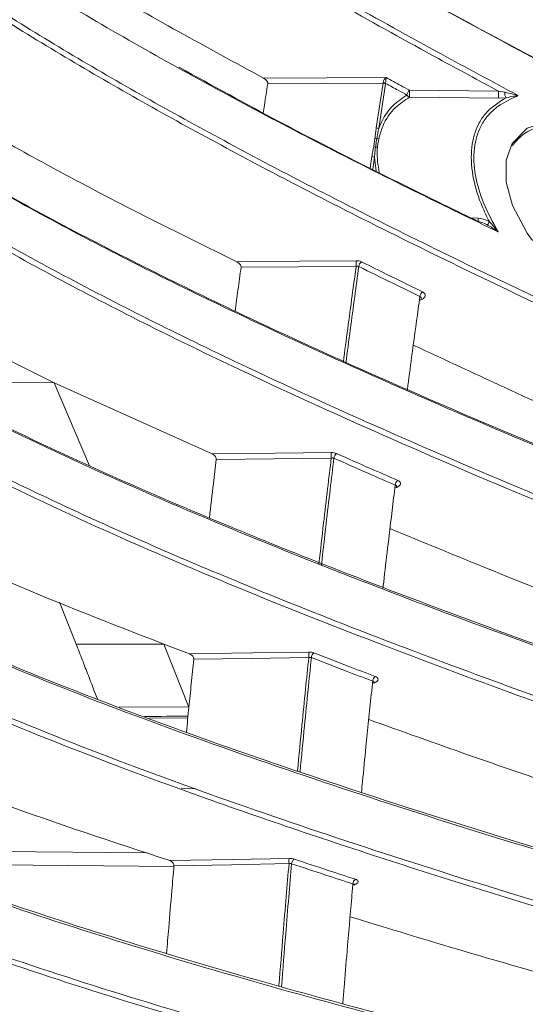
# Model space of a CAD drawing. Header units: millimetres. Extents: x 0 to 1118, y 0 to 864.
# Tile 148 of 256: x 304.22 to 310.39, y 432.96 to 444.98. Entities that reach past the tile are written whole.
import ezdxf

# ---------------------------------------------------------------- set-up
doc = ezdxf.new("R2010")
doc.units = ezdxf.units.MM
doc.styles.add('SLDTEXTSTYLE0', font='TXT', dxfattribs={"width": 0.605})
doc.dimstyles.new('SLDDIMSTYLE2', dxfattribs={"dimtxt": 3.175, "dimasz": 3.302, "dimexe": 0, "dimexo": 0.0625, "dimgap": 0.79375, "dimtad": 0, "dimtih": 1, "dimtoh": 1, "dimdec": 1, "dimlfac": 4, "dimrnd": 1e-09, "dimzin": 12, "dimdsep": 46, "dimtxsty": 'SLDTEXTSTYLE0', "dimsah": 1, "dimcen": 0.09, "dimadec": 0, "dimazin": 3, "dimtfac": 1, "dimtmove": 0, "dimatfit": 0, "dimfxl": 1, "dimfrac": 2, "dimtolj": 1, "dimtzin": 12, "dimarcsym": 0})

# ---------------------------------------------------------------- blocks, each defined once
blk = doc.blocks.new('_D_15')
at = {"color": 7, "linetype": 'Continuous', "lineweight": 0}
for p, q in [((290.725, 392.433), (290.725, 468.271)), ((294.996, 403.258), (294.996, 468.271)), ((290.725, 466.671), (284.375, 466.671)), ((294.996, 466.671), (307.283, 466.671))]:
    blk.add_line(p, q, dxfattribs=at)
for points in [[(290.725, 466.671), (287.423, 467.179), (287.423, 466.163)], [(294.996, 466.671), (298.298, 466.163), (298.298, 467.179)]]:
    blk.add_solid(points, dxfattribs=at)
at = {"color": 7, "linetype": 'Continuous', "lineweight": 0, "insert": (307.283, 468.327), "char_height": 3.175, "attachment_point": 1, "style": 'SLDTEXTSTYLE0'}
blk.add_mtext('17.1', dxfattribs=at)

msp = doc.modelspace()

# ---------------------------------------------------------------- linework, layer by layer
at = {"color": 9, "linetype": 'Continuous', "lineweight": 0}
for p, q in [((308.6523, 444.2069), (308.6531, 444.2105)), ((308.5688, 443.6611), (308.6523, 444.2069)), ((308.6837, 444.1961), (308.6002, 443.6505)), ((308.6843, 444.2032), (308.6837, 444.1961)), ((308.9754, 444.1185), (310.0627, 444.1075)), ((310.0627, 444.1075), (310.1377, 444.0941)), ((310.0627, 444.023), (308.9754, 444.0347)), ((310.1541, 444.0275), (310.0627, 444.023)), ((308.538, 443.4326), (308.5532, 443.5345)), ((308.4962, 443.1722), (308.5162, 443.309)), ((308.5476, 443.2985), (308.5268, 443.1567)), ((308.5688, 443.1354), (308.5476, 443.2985)), ((309.7218, 442.5625), (309.8137, 442.5571)), ((303.7464, 440.5515), (304.6393, 440.5504)), ((304.9069, 437.3616), (305.9789, 437.3604)), ((305.4315, 436.593), (306.2836, 436.5921)), ((306.2705, 436.4606), (305.7999, 436.4555)), ((306.1874, 435.6013), (306.3677, 435.5934)), ((303.3018, 434.837), (305.7742, 434.8122)), ((306.1008, 434.6466), (303.2917, 434.6746))]:
    msp.add_line(p, q, dxfattribs=at)
at = {"color": 7, "linetype": 'Continuous', "lineweight": 15}
for p, q in [((303.7605, 440.9847), (304.6393, 440.5504)), ((304.6393, 440.5504), (306.5663, 439.6805)), ((305.0711, 439.5356), (304.6393, 440.5504)), ((304.7052, 437.8715), (304.9069, 437.3616)), ((305.9789, 437.3604), (306.2914, 437.2406)), ((306.2836, 436.5921), (305.9789, 437.3604))]:
    msp.add_line(p, q, dxfattribs=at)
at = {"color": 9, "linetype": 'Continuous', "lineweight": 0, "flags": 128}
for points in [[(307.1949, 444.2674), (307.9652, 444.2715), (308.689, 444.2754)], [(308.6523, 444.2069), (307.9578, 444.2033), (307.245, 444.1995)], [(306.8693, 442.0266), (307.6385, 442.0332), (308.3246, 442.0391)], [(308.3246, 441.9716), (307.6224, 441.9656), (306.9201, 441.9595)], [(306.5663, 439.6805), (307.335, 439.6896), (308.021, 439.6978)], [(308.021, 439.6312), (307.3194, 439.6229), (306.6178, 439.6146)], [(306.2914, 437.2406), (307.0601, 437.2522), (307.7464, 437.2625)], [(307.7464, 437.1973), (307.0449, 437.1867), (306.3434, 437.1762)], [(306.0489, 434.7186), (306.8179, 434.7326), (307.5052, 434.7451)], [(307.5052, 434.6816), (306.8034, 434.6688), (306.1016, 434.656)]]:
    msp.add_lwpolyline(points, dxfattribs=at)
at = {"color": 7, "linetype": 'Continuous', "lineweight": 15, "flags": 128}
msp.add_lwpolyline([(310.4751, 442.2841), (310.4122, 442.3734), (310.2317, 442.7124), (310.1533, 442.9988), (310.1551, 443.2668), (310.228, 443.4683), (310.411, 443.6566), (310.766, 443.7691), (311.3757, 443.6928), (312.0363, 443.3899), (312.6353, 442.9192), (312.8937, 442.622), (313.0915, 442.2989), (313.1905, 442.0159), (313.2047, 441.7434), (313.1421, 441.547), (312.9742, 441.3601), (312.6289, 441.2286), (312.0011, 441.268), (311.3188, 441.5456), (310.736, 441.986), (310.736, 441.986)], dxfattribs=at)
at = {"color": 9, "linetype": 'Continuous', "lineweight": 0}
for centre, radius, start, end in [((308.6512, 444.1313), 0.0792, 65.25347, 88.62271), ((308.6442, 444.1323), 0.0751, 58.21692, 83.77921), ((309.0295, 444.0518), 0.0859, 129.07477, 173.86723), ((309.513, 444.0766), 0.5393, 175.54267, 184.45733), ((310.5731, 444.0652), 0.5122, 175.26809, 184.73191), ((310.2365, 444.083), 0.0994, 173.61605, 214.01429), ((308.9938, 444.0883), 0.0567, 208.7914, 251.04232), ((308.5606, 443.5852), 0.0764, 58.77408, 83.8304), ((308.5455, 443.4541), 0.0808, 67.62327, 84.53085), ((308.6109, 443.6002), 0.0793, 244.16301, 261.66925), ((308.5269, 443.3508), 0.0825, 65.67026, 82.28899), ((308.5908, 443.5051), 0.0845, 249.29675, 265.28312), ((308.508, 443.2322), 0.0772, 59.13862, 83.87108), ((310.6943, 442.5008), 0.8825, 176.33681, 178.89581), ((311.7488, 441.4875), 2.0712, 150.25073, 151.54622), ((309.1686, 442.0054), 0.8447, 177.70809, 182.29191), ((308.438, 441.9615), 0.0815, 127.71503, 175.16385), ((309.1846, 441.5951), 0.0823, 128.38656, 175.29062), ((308.8364, 439.6645), 0.8161, 177.66324, 182.33676), ((308.1301, 439.624), 0.0772, 126.31541, 176.50375), ((308.8787, 439.2963), 0.078, 127.06866, 176.60663), ((308.5249, 437.2299), 0.7791, 177.60121, 182.39879), ((307.8512, 437.1926), 0.0728, 124.66511, 177.83381), ((308.6003, 436.9052), 0.0736, 125.48482, 177.92722), ((308.239, 434.7134), 0.7345, 177.51954, 182.48046), ((307.6055, 434.6793), 0.0684, 122.74894, 179.21904), ((308.354, 434.4335), 0.0691, 123.59571, 179.31683)]:
    msp.add_arc(centre, radius, start, end, dxfattribs=at)
at = {"color": 7, "linetype": 'Continuous', "lineweight": 15}
for points, knots in [([(320.3572, 440.3693), (319.7759, 440.7518), (318.6131, 441.517), (316.1589, 442.9595), (313.2116, 444.6201), (309.8417, 446.557), (307.2597, 448.1553), (305.2803, 449.5014), (303.8499, 450.5602), (302.486, 451.6649), (301.6709, 452.4522), (301.2634, 452.8458)], [0, 0, 0, 0, 0.09137988, 0.18278867, 0.36606287, 0.52332334, 0.68074279, 0.76018071, 0.83960845, 0.9198161, 1, 1, 1, 1]), ([(301.9007, 452.8458), (302.3048, 452.4837), (303.1132, 451.7595), (304.4434, 450.7306), (305.8357, 449.7346), (307.841, 448.4022), (310.5109, 446.7761), (313.8492, 444.8683), (316.6322, 443.2781), (318.8092, 441.9677), (319.8439, 441.2736), (320.3611, 440.9266)], [0, 0, 0, 0, 0.0788021, 0.1576204, 0.2371353, 0.3166577, 0.4873902, 0.6583376, 0.82904, 0.9145307, 1, 1, 1, 1]), ([(320.3678, 441.9062), (319.7995, 442.3268), (318.6627, 443.1681), (316.254, 444.7566), (313.6278, 446.4003), (310.8468, 448.1518), (308.5604, 449.65), (306.3273, 451.1957), (304.9352, 452.2954), (304.2384, 452.8458)], [0, 0, 0, 0, 0.1102551, 0.220543, 0.4417858, 0.5810928, 0.7204333, 0.8600705, 1, 1, 1, 1]), ([(304.9747, 452.8458), (305.578, 452.3857), (306.7848, 451.4653), (309.3303, 449.7119), (312.6199, 447.6033), (315.9419, 445.5197), (318.5361, 443.8003), (319.7591, 442.8851), (320.3711, 442.4272)], [0, 0, 0, 0, 0.1247224, 0.2494641, 0.4997958, 0.7497032, 0.8747537, 1, 1, 1, 1]), ([(320.3768, 443.3383), (319.8621, 443.7624), (318.8317, 444.6112), (316.6549, 446.2204), (313.8658, 448.1598), (310.4947, 450.454), (308.3372, 452.0485), (307.2582, 452.8458)], [0, 0, 0, 0, 0.1255065, 0.2512374, 0.5022032, 0.7510529, 1, 1, 1, 1]), ([(307.9949, 452.8458), (309.0326, 452.091), (311.1077, 450.5815), (314.2997, 448.398), (316.9164, 446.5501), (318.9407, 445.0249), (319.9001, 444.2219), (320.3798, 443.8204)], [0, 0, 0, 0, 0.2510307, 0.5020217, 0.7507405, 0.8753814, 1, 1, 1, 1]), ([(320.3848, 444.6588), (319.5671, 445.385), (317.9321, 446.837), (314.4245, 449.531), (311.7698, 451.522), (310.0048, 452.8458)], [0, 0, 0, 0, 0.2510891, 0.5020581, 1, 1, 1, 1]), ([(299.4516, 452.5453), (299.679, 452.254), (300.1339, 451.6713), (300.9515, 450.8352), (301.8478, 450.0245), (303.1981, 448.9364), (305.0873, 447.6185), (307.8936, 445.9131), (311.2067, 444.118), (313.7105, 442.8428), (314.9633, 442.2048)], [0, 0, 0, 0, 0.0682848, 0.1365874, 0.2060461, 0.2755151, 0.4259092, 0.5771364, 0.788424, 1, 1, 1, 1]), ([(314.9934, 442.1857), (313.7422, 442.8226), (311.2392, 444.0968), (307.9319, 445.8886), (305.1262, 447.5935), (303.2442, 448.9061), (301.9019, 449.9873), (301.0103, 450.7918), (300.1876, 451.6301), (299.7261, 452.221), (299.4954, 452.5163)], [0, 0, 0, 0, 0.2115027, 0.423133, 0.5736118, 0.7247468, 0.7930736, 0.8613906, 0.9307049, 1, 1, 1, 1]), ([(310.0557, 442.3915), (309.7353, 442.5467), (308.6585, 443.0683), (306.8673, 443.9838), (304.7487, 445.1742), (302.9258, 446.344), (301.4025, 447.4837), (300.1771, 448.5823), (299.2649, 449.6404), (298.6278, 450.6327), (298.402, 451.2418), (298.2891, 451.5463)], [0, 0, 0, 0, 0.0618962, 0.2080634, 0.3542771, 0.500275, 0.6128225, 0.7255087, 0.8377859, 0.9189124, 1, 1, 1, 1]), ([(314.5162, 438.1694), (313.2427, 438.6729), (311.3314, 439.4286), (308.8578, 440.4827), (306.8899, 441.374), (304.8485, 442.3836), (303.017, 443.4213), (301.5394, 444.3967), (300.389, 445.2911), (299.5425, 446.1102), (298.9566, 446.8313), (298.5678, 447.4441), (298.275, 448.0773), (298.183, 448.5116), (298.137, 448.7287)], [0, 0, 0, 0, 0.1774255, 0.266286, 0.3551386, 0.4675419, 0.5798941, 0.6572823, 0.7347521, 0.8120034, 0.8583397, 0.9046662, 0.9523382, 1, 1, 1, 1]), ([(304.3409, 445.8975), (304.606, 445.7357), (305.528, 445.1731), (306.5014, 444.6442), (307.1949, 444.2674)], [0, 0, 0, 0, 0.28762796, 1, 1, 1, 1]), ([(314.289, 436.0263), (313.0074, 436.4632), (311.0837, 437.1191), (308.6052, 438.0414), (306.7974, 438.7597), (305.0601, 439.51), (303.4069, 440.3039), (301.8673, 441.1485), (300.7034, 441.9127), (299.8753, 442.5672), (299.307, 443.0956), (298.827, 443.6432), (298.4331, 444.2463), (298.1649, 444.8641), (298.0999, 445.3872), (298.0999, 445.5709), (298.0999, 445.5709)], [0, 0, 0, 0, 0.173718, 0.2607683, 0.3478104, 0.4347272, 0.5216256, 0.6100188, 0.6983601, 0.7454708, 0.7925733, 0.840696, 0.8888065, 0.9440273, 0.9999994, 1, 1, 1, 1]), ([(298.0999, 444.9624), (298.0999, 444.9624), (298.0999, 444.7034), (298.1527, 444.3726), (298.382, 443.7241), (298.7594, 443.1217), (299.3215, 442.4579), (300.0882, 441.7662), (301.076, 441.0458), (302.1942, 440.3545), (303.0315, 439.9012), (303.5546, 439.6333), (303.9812, 439.4176), (305.0672, 438.8947), (306.831, 438.1269), (309.1353, 437.2219), (311.6068, 436.3259), (313.3556, 435.7331), (314.2305, 435.4365)], [0, 0, 0, 0, 0.00000048, 0.05009952, 0.10020908, 0.15246946, 0.20474694, 0.27258211, 0.34044995, 0.41008752, 0.47974273, 0.483068, 0.49636942, 0.54958391, 0.65604527, 0.76281936, 0.88135309, 1, 1, 1, 1]), ([(314.2018, 435.3781), (313.2465, 435.7023), (311.336, 436.3507), (308.8572, 437.2583), (306.7564, 438.0918), (305.0202, 438.8422), (303.4965, 439.5747), (302.184, 440.2841), (301.0688, 440.9698), (300.066, 441.6955), (299.2914, 442.3933), (298.7313, 443.0458), (298.3574, 443.6499), (298.1387, 444.1538), (298.1088, 444.4586), (298.0999, 444.5496)], [0, 0, 0, 0, 0.1334027, 0.2667807, 0.3564892, 0.446225, 0.5358795, 0.6060342, 0.6761725, 0.7478456, 0.8194819, 0.8713393, 0.9231818, 0.9770649, 1, 1, 1, 1]), ([(301.472, 444.4747), (301.8586, 444.2078), (302.8727, 443.5075), (304.7309, 442.4576), (306.8251, 441.417), (308.8227, 440.5129), (311.297, 439.4581), (313.2104, 438.7013), (314.487, 438.1964)], [0, 0, 0, 0, 0.1089136, 0.2857193, 0.4626176, 0.5967975, 0.7309887, 1, 1, 1, 1]), ([(306.1634, 444.4006), (306.57, 444.1769), (307.5141, 443.6572), (308.7453, 443.0377), (309.5639, 442.6392), (309.8137, 442.5176)], [0, 0, 0, 0, 0.3444631, 0.8000363, 1, 1, 1, 1]), ([(307.245, 444.1995), (307.2451, 444.2027), (307.2455, 444.2092), (307.2416, 444.2212), (307.2334, 444.2355), (307.2175, 444.2532), (307.2034, 444.2621), (307.1949, 444.2674)], [0, 0, 0, 0, 0.1217666, 0.243248, 0.4028322, 0.6402548, 1, 1, 1, 1]), ([(307.1909, 443.8423), (307.1955, 443.8732), (307.2134, 443.9931), (307.2315, 444.1115), (307.245, 444.1995)], [0, 0, 0, 0, 0.2575931, 1, 1, 1, 1]), ([(311.5447, 441.4537), (311.6868, 441.3949), (312.0466, 441.246), (312.5377, 441.2201), (312.9229, 441.342), (313.1124, 441.5326), (313.1895, 441.7553), (313.1747, 442.0133), (313.0616, 442.3115), (312.8655, 442.6106), (312.5161, 442.9902), (311.9961, 443.3716), (311.348, 443.6583), (310.7904, 443.7316), (310.4041, 443.6451), (310.2732, 443.4946), (310.2249, 443.439)], [0, 0, 0, 0, 0.07520392, 0.19038826, 0.26392437, 0.313136, 0.34924486, 0.39072984, 0.43212032, 0.48314177, 0.53721666, 0.64829387, 0.76594242, 0.87913443, 0.95533849, 1, 1, 1, 1]), ([(304.0491, 443.487), (304.3468, 443.3225), (305.2585, 442.8188), (306.2211, 442.3454), (306.8693, 442.0266)], [0, 0, 0, 0, 0.3265899, 1, 1, 1, 1]), ([(299.7516, 442.6975), (299.9897, 442.4964), (300.6047, 441.9769), (301.8156, 441.1926), (303.3436, 440.3465), (305.008, 439.5497), (306.9518, 438.7115), (309.18, 437.8379), (311.6899, 436.9309), (313.4035, 436.3482), (314.2603, 436.0569)], [0, 0, 0, 0, 0.0732819, 0.1893189, 0.3057005, 0.4223166, 0.5386744, 0.6923896, 0.8461987, 1, 1, 1, 1]), ([(309.9278, 442.4743), (309.9148, 442.4809), (309.8783, 442.4993), (309.839, 442.5104), (309.8137, 442.5176)], [0, 0, 0, 0, 0.3562445, 1, 1, 1, 1]), ([(310.0557, 442.3915), (310.0554, 442.3917), (310.0432, 442.4008), (310.0029, 442.4301), (309.9586, 442.4561), (309.9278, 442.4743)], [0, 0, 0, 0, 0.0064526, 0.3080776, 1, 1, 1, 1]), ([(306.8481, 441.4259), (306.8593, 441.5105), (306.8832, 441.6893), (306.9074, 441.8663), (306.9201, 441.9595)], [0, 0, 0, 0, 0.4733014, 1, 1, 1, 1]), ([(306.9201, 441.9595), (306.9203, 441.9629), (306.9205, 441.9697), (306.9165, 441.9819), (306.9081, 441.9963), (306.892, 442.0135), (306.8778, 442.0217), (306.8693, 442.0266)], [0, 0, 0, 0, 0.1214152, 0.2425417, 0.4028897, 0.6426352, 1, 1, 1, 1]), ([(308.9471, 440.4527), (308.9477, 440.457), (308.9655, 440.5945), (309.0102, 440.9287), (309.0615, 441.307), (309.0956, 441.5519), (309.1025, 441.6018)], [0, 0, 0, 0, 0.0111895, 0.3538416, 0.8682059, 1, 1, 1, 1]), ([(309.1025, 441.6018), (309.1064, 441.5998), (309.1141, 441.5959), (309.1199, 441.5869), (309.1193, 441.5803), (309.119, 441.5773)], [0, 0, 0, 0, 0.3520987, 0.70278, 1, 1, 1, 1]), ([(309.12, 441.5773), (309.1204, 441.5794), (309.1208, 441.5819), (309.1203, 441.5812), (309.1201, 441.581)], [0, 0, 0, 0, 0.8212005, 1, 1, 1, 1]), ([(309.0214, 441.0092), (309.418, 440.8243), (310.5598, 440.292), (311.722, 439.7739), (312.4805, 439.4358)], [0, 0, 0, 0, 0.3474026, 1, 1, 1, 1]), ([(314.0783, 433.8069), (312.7905, 434.1773), (310.8569, 434.7333), (308.3757, 435.5208), (306.5687, 436.1355), (304.8367, 436.7791), (303.1929, 437.4615), (301.6686, 438.1892), (300.5254, 438.8476), (299.7235, 439.4106), (299.1749, 439.8628), (298.7377, 440.3342), (298.4481, 440.6793), (298.3825, 440.8694), (298.3744, 440.893)], [0, 0, 0, 0, 0.1940894, 0.2913996, 0.3887004, 0.4858197, 0.5829174, 0.6818396, 0.7806994, 0.8330353, 0.8853615, 0.9388863, 0.9923974, 1, 1, 1, 1]), ([(313.997, 433.1407), (313.1346, 433.3872), (311.4097, 433.8803), (308.8949, 434.6542), (306.6689, 435.4029), (304.7323, 436.1235), (303.0815, 436.8107), (301.569, 437.5404), (300.3612, 438.2443), (299.4414, 438.9106), (298.7856, 439.5271), (298.3124, 440.1405), (298.1794, 440.5526), (298.1172, 440.7455)], [0, 0, 0, 0, 0.12290479, 0.24582231, 0.36865341, 0.46170152, 0.5549787, 0.6480521, 0.74082121, 0.80764959, 0.87459899, 0.94130599, 1, 1, 1, 1]), ([(298.1797, 440.756), (298.2377, 440.5761), (298.3479, 440.234), (298.7023, 439.7428), (299.1386, 439.2763), (299.6787, 438.8204), (300.4756, 438.2555), (301.5972, 437.6029), (303.1013, 436.8771), (304.7498, 436.187), (306.5013, 435.5333), (308.3156, 434.9146), (310.7956, 434.1261), (312.7325, 433.5698), (314.0253, 433.1985)], [0, 0, 0, 0, 0.05498645, 0.10459773, 0.15422096, 0.20511327, 0.25601557, 0.34827122, 0.44058277, 0.53507936, 0.62959904, 0.72202531, 0.8144606, 1, 1, 1, 1]), ([(299.1715, 439.8893), (299.335, 439.7465), (299.6759, 439.4488), (300.4729, 438.8959), (301.5992, 438.2431), (303.1114, 437.5184), (304.7653, 436.8292), (306.5211, 436.1763), (308.3384, 435.5581), (310.8208, 434.7701), (312.7573, 434.2129), (314.0499, 433.8411)], [0, 0, 0, 0, 0.05604312, 0.1167946, 0.22637673, 0.33602432, 0.44822633, 0.56045592, 0.67014344, 0.77984168, 1, 1, 1, 1]), ([(306.6178, 439.6146), (306.6179, 439.6181), (306.6181, 439.6252), (306.6139, 439.6376), (306.6053, 439.652), (306.589, 439.6686), (306.5748, 439.6761), (306.5663, 439.6805)], [0, 0, 0, 0, 0.1213662, 0.2424107, 0.4042356, 0.6471985, 1, 1, 1, 1]), ([(306.5335, 438.9026), (306.5499, 439.0425), (306.5776, 439.2808), (306.6061, 439.5171), (306.6178, 439.6146)], [0, 0, 0, 0, 0.5872167, 1, 1, 1, 1]), ([(308.6506, 438.0321), (308.6538, 438.0606), (308.6727, 438.2275), (308.7161, 438.5991), (308.7631, 438.9931), (308.7944, 439.2486), (308.8008, 439.3009)], [0, 0, 0, 0, 0.0665785, 0.3898949, 0.8752165, 1, 1, 1, 1]), ([(308.8008, 439.3009), (308.8047, 439.2991), (308.8124, 439.2956), (308.8181, 439.2877), (308.8176, 439.2819), (308.8173, 439.2794)], [0, 0, 0, 0, 0.3617173, 0.7221308, 1, 1, 1, 1]), ([(308.818, 439.2794), (308.8191, 439.2828), (308.8205, 439.287), (308.8199, 439.2863), (308.8198, 439.2862)], [0, 0, 0, 0, 0.81553326, 1, 1, 1, 1]), ([(308.7369, 438.7704), (309.1398, 438.6041), (310.2976, 438.1261), (311.482, 437.6649), (312.2543, 437.3642)], [0, 0, 0, 0, 0.3480124, 1, 1, 1, 1]), ([(303.5545, 438.3541), (303.7339, 438.2743), (304.5112, 437.929), (305.3408, 437.6076), (305.9789, 437.3604)], [0, 0, 0, 0, 0.23084497, 1, 1, 1, 1]), ([(313.8906, 431.5222), (312.598, 431.8258), (310.657, 432.2818), (308.1746, 432.9314), (306.3693, 433.4394), (304.6428, 433.9723), (303.0083, 434.5384), (301.498, 435.1431), (300.3783, 435.6886), (299.6031, 436.1519), (299.0859, 436.52), (298.6608, 436.9024), (298.3891, 437.2321), (298.2811, 437.4333), (298.245, 437.5007)], [0, 0, 0, 0, 0.1912183, 0.2871368, 0.3830455, 0.4787371, 0.5744056, 0.6720109, 0.7695505, 0.8200884, 0.8706172, 0.9223134, 0.973997, 1, 1, 1, 1]), ([(304.9069, 437.3616), (304.932, 437.2975), (304.9823, 437.1691), (305.0691, 436.946), (305.1302, 436.7868), (305.1666, 436.6919)], [0, 0, 0, 0, 0.2877592, 0.5755213, 1, 1, 1, 1]), ([(306.3434, 437.1762), (306.3435, 437.1798), (306.3436, 437.1871), (306.3393, 437.1997), (306.3303, 437.214), (306.3139, 437.2299), (306.2997, 437.2366), (306.2914, 437.2406)], [0, 0, 0, 0, 0.1215858, 0.2428085, 0.4065527, 0.6534256, 1, 1, 1, 1]), ([(306.2836, 436.5921), (306.2932, 436.6864), (306.3129, 436.8817), (306.333, 437.0758), (306.3434, 437.1762)], [0, 0, 0, 0, 0.4831998, 1, 1, 1, 1]), ([(298.6682, 436.916), (298.7857, 436.8035), (299.0386, 436.5613), (299.5468, 436.2031), (300.3215, 435.7379), (301.4278, 435.1982), (302.9232, 434.596), (304.5687, 434.0239), (306.3204, 433.4828), (308.1364, 432.9717), (310.62, 432.3216), (312.5644, 431.8647), (313.8624, 431.5597)], [0, 0, 0, 0, 0.0490035, 0.1054734, 0.1619542, 0.2658676, 0.3698469, 0.4764322, 0.5830456, 0.6870692, 0.7911033, 1, 1, 1, 1]), ([(308.3888, 435.549), (308.393, 435.5927), (308.411, 435.7797), (308.4509, 436.179), (308.4928, 436.5878), (308.5209, 436.8533), (308.5267, 436.9078)], [0, 0, 0, 0, 0.09560116, 0.40866811, 0.87859306, 1, 1, 1, 1]), ([(308.5267, 436.9078), (308.5306, 436.9063), (308.5383, 436.9032), (308.5439, 436.8963), (308.5435, 436.8912), (308.5433, 436.889)], [0, 0, 0, 0, 0.36637654, 0.73178775, 1, 1, 1, 1]), ([(308.5448, 436.889), (308.545, 436.8919), (308.5453, 436.8982), (308.5487, 436.9011), (308.5479, 436.9005), (308.5478, 436.9004)], [0, 0, 0, 0, 0.44598366, 0.9362304, 1, 1, 1, 1]), ([(298.2836, 436.7937), (298.3054, 436.7557), (298.402, 436.5877), (298.6387, 436.2933), (299.0519, 435.9142), (299.5647, 435.543), (300.3341, 435.0786), (301.4318, 434.5386), (302.9211, 433.9357), (304.561, 433.3629), (306.3086, 432.8213), (308.1216, 432.3097), (310.6026, 431.6592), (312.5469, 431.2028), (313.8448, 430.8981)], [0, 0, 0, 0, 0.01485882, 0.06577101, 0.11669449, 0.16892569, 0.22116725, 0.31768436, 0.41426322, 0.51329447, 0.61235191, 0.70905776, 0.80577349, 1, 1, 1, 1]), ([(313.8167, 430.8412), (312.5228, 431.145), (310.5797, 431.6012), (308.0967, 432.2519), (306.2912, 432.7611), (304.5648, 433.2955), (302.931, 433.8635), (301.4224, 434.4703), (300.2905, 435.0254), (299.4941, 435.5068), (298.9569, 435.9031), (298.5326, 436.2959), (298.3588, 436.5619), (298.2784, 436.6851)], [0, 0, 0, 0, 0.1948544, 0.2926092, 0.3903537, 0.4879516, 0.5855259, 0.6851027, 0.7846119, 0.8396737, 0.8947231, 0.951282, 1, 1, 1, 1]), ([(306.2534, 436.2862), (306.2583, 436.3369), (306.2683, 436.4392), (306.2785, 436.5408), (306.2836, 436.5921)], [0, 0, 0, 0, 0.4961857, 1, 1, 1, 1]), ([(308.4782, 436.4411), (308.8828, 436.2956), (310.0519, 435.8754), (311.2533, 435.473), (312.0389, 435.2099)], [0, 0, 0, 0, 0.3461068, 1, 1, 1, 1]), ([(303.3552, 435.6599), (303.5724, 435.5769), (304.4326, 435.2484), (305.3575, 434.9452), (306.0489, 434.7186)], [0, 0, 0, 0, 0.2525029, 1, 1, 1, 1]), ([(306.1016, 434.656), (306.1016, 434.6598), (306.1016, 434.6673), (306.0971, 434.68), (306.0878, 434.6942), (306.0713, 434.7093), (306.0571, 434.7152), (306.0489, 434.7186)], [0, 0, 0, 0, 0.1220098, 0.2436035, 0.4098161, 0.6612718, 1, 1, 1, 1]), ([(306.0118, 433.5871), (306.0202, 433.6909), (306.0408, 433.9456), (306.0708, 434.3017), (306.0927, 434.5536), (306.1016, 434.656)], [0, 0, 0, 0, 0.2897401, 0.7111159, 1, 1, 1, 1]), ([(308.1615, 432.9711), (308.1667, 433.0364), (308.1835, 433.2493), (308.2193, 433.6811), (308.2554, 434.1032), (308.2798, 434.3777), (308.2849, 434.4344)], [0, 0, 0, 0, 0.1329704, 0.4328809, 0.8830399, 1, 1, 1, 1]), ([(308.2849, 434.4344), (308.2887, 434.433), (308.2964, 434.4304), (308.302, 434.4245), (308.3016, 434.4202), (308.3014, 434.4184)], [0, 0, 0, 0, 0.37572522, 0.75067951, 1, 1, 1, 1]), ([(308.3025, 434.4185), (308.3024, 434.4193), (308.3019, 434.4247), (308.3061, 434.4322), (308.3094, 434.4352), (308.3086, 434.4346), (308.3085, 434.4346)], [0, 0, 0, 0, 0.0874691, 0.5840444, 0.9511298, 1, 1, 1, 1]), ([(308.2499, 434.0334), (308.6561, 433.9092), (309.8326, 433.5494), (311.0461, 433.2074), (311.8407, 432.9834)], [0, 0, 0, 0, 0.3452628, 1, 1, 1, 1]), ([(298.4127, 433.6025), (298.4921, 433.525), (298.6647, 433.3564), (299.1686, 433.0121), (300.013, 432.5752), (301.2864, 432.0783), (302.7682, 431.6039), (304.4057, 431.1535), (306.1535, 430.7281), (307.9678, 430.3271), (310.4517, 429.8179), (312.4019, 429.4617), (313.7039, 429.2238)], [0, 0, 0, 0, 0.0409929, 0.0891063, 0.187272, 0.2879909, 0.3887768, 0.4922427, 0.5957371, 0.696572, 0.7974172, 1, 1, 1, 1]), ([(313.7319, 429.1833), (312.4359, 429.4199), (310.4895, 429.7753), (308.0068, 430.284), (306.2036, 430.6826), (304.4823, 431.1012), (302.8561, 431.5465), (301.3585, 432.023), (300.0724, 432.5238), (299.2218, 432.9621), (298.6993, 433.3185), (298.5104, 433.5037), (298.416, 433.5963)], [0, 0, 0, 0, 0.2004999, 0.301118, 0.4017252, 0.5020692, 0.6023878, 0.7048627, 0.807265, 0.9027217, 0.9513652, 1, 1, 1, 1])]:
    msp.add_open_spline(points, degree=3, knots=knots, dxfattribs=at)
at = {"color": 9, "linetype": 'Continuous', "lineweight": 0}
for points, knots in [([(299.1149, 452.5157), (299.3742, 452.1402), (299.8936, 451.3882), (300.8988, 450.3283), (301.9042, 449.4215), (303.2159, 448.3713), (304.8743, 447.1991), (307.0615, 445.8449), (308.8937, 444.8106), (309.9869, 444.2232), (310.3012, 444.0542)], [0, 0, 0, 0, 0.1110209, 0.2223609, 0.3335735, 0.4099435, 0.5831429, 0.7565998, 0.9300079, 1, 1, 1, 1]), ([(310.0627, 444.1075), (309.8177, 444.2396), (308.7944, 444.7915), (307.0281, 445.7883), (304.839, 447.1436), (303.1789, 448.3166), (301.8652, 449.3679), (300.8579, 450.2761), (299.8505, 451.3379), (299.3299, 452.0912), (299.07, 452.4672)], [0, 0, 0, 0, 0.0554186, 0.2314568, 0.4075443, 0.583371, 0.6609441, 0.7739843, 0.8871542, 1, 1, 1, 1]), ([(298.2581, 451.0757), (298.2978, 450.9465), (298.4407, 450.482), (298.8367, 449.6972), (299.5185, 448.747), (300.4964, 447.6947), (301.8123, 446.5641), (303.4892, 445.3776), (305.3182, 444.2623), (307.381, 443.1325), (309.6637, 441.9865), (312.1555, 440.8201), (313.8444, 440.0615), (314.6888, 439.6822)], [0, 0, 0, 0, 0.0262858, 0.0945042, 0.1629834, 0.2313369, 0.3320312, 0.433073, 0.5343741, 0.6354227, 0.7569104, 0.878455, 1, 1, 1, 1]), ([(314.6594, 439.6231), (313.8146, 440.0027), (312.1251, 440.7619), (309.6322, 441.9289), (307.348, 443.0755), (305.2831, 444.2062), (303.4518, 445.3228), (301.7727, 446.5104), (300.4546, 447.6425), (299.4745, 448.6965), (298.7909, 449.649), (298.3919, 450.4389), (298.2482, 450.9081), (298.2075, 451.0412)], [0, 0, 0, 0, 0.1213457, 0.2426907, 0.3639793, 0.4649541, 0.5661808, 0.667149, 0.76777, 0.8361729, 0.9047017, 0.9729696, 1, 1, 1, 1]), ([(298.1215, 448.2505), (298.1609, 448.0282), (298.2397, 447.5837), (298.5275, 446.9208), (298.9318, 446.2657), (299.5328, 445.5247), (300.3645, 444.7186), (301.4521, 443.8639), (302.892, 442.8987), (304.7273, 441.847), (306.8031, 440.8155), (308.7878, 439.9147), (311.2609, 438.8598), (313.176, 438.105), (314.4538, 437.6013)], [0, 0, 0, 0, 0.0484266, 0.0968638, 0.1470313, 0.1972123, 0.2704065, 0.3437877, 0.4170952, 0.5318977, 0.6467587, 0.734953, 0.8231548, 1, 1, 1, 1]), ([(314.4248, 437.5424), (313.1492, 438.0453), (311.2346, 438.8003), (308.7601, 439.8555), (306.7998, 440.7449), (304.7738, 441.7497), (302.9614, 442.7791), (301.4989, 443.746), (300.3592, 444.6319), (299.505, 445.4554), (298.9012, 446.1966), (298.4948, 446.8474), (298.2103, 447.48), (298.1341, 447.9006), (298.0999, 448.09)], [0, 0, 0, 0, 0.1777866, 0.2668409, 0.3558876, 0.4674611, 0.5789849, 0.6557667, 0.7326282, 0.8092799, 0.8584571, 0.9076221, 0.9584031, 1, 1, 1, 1]), ([(308.6531, 444.2105), (308.6539, 444.2154), (308.6556, 444.2255), (308.6628, 444.2421), (308.6726, 444.258), (308.6815, 444.2684), (308.6871, 444.2737), (308.6886, 444.275), (308.689, 444.2754)], [0, 0, 0, 0, 0.2061374, 0.4212234, 0.6542751, 0.909389, 0.9766418, 1, 1, 1, 1]), ([(308.689, 444.2754), (308.6889, 444.275), (308.6887, 444.2734), (308.6878, 444.2669), (308.6864, 444.2548), (308.6851, 444.2369), (308.6843, 444.2189), (308.6843, 444.2084), (308.6843, 444.2032)], [0, 0, 0, 0, 0.0234021, 0.0906234, 0.3456986, 0.5788011, 0.793878, 1, 1, 1, 1]), ([(308.689, 444.2754), (308.749, 444.2424), (308.8443, 444.19), (308.9399, 444.1378), (308.9754, 444.1185)], [0, 0, 0, 0, 0.629172, 1, 1, 1, 1]), ([(308.9441, 444.061), (308.9087, 444.0803), (308.8219, 444.1277), (308.7355, 444.1752), (308.6843, 444.2032)], [0, 0, 0, 0, 0.4090789, 1, 1, 1, 1]), ([(310.1377, 444.0941), (310.1718, 444.0874), (310.2287, 444.0761), (310.2804, 444.0608), (310.3009, 444.0543), (310.3012, 444.0542)], [0, 0, 0, 0, 0.59435648, 0.99416983, 1, 1, 1, 1]), ([(308.9754, 444.0347), (308.9159, 443.9958), (308.7836, 443.9092), (308.6562, 443.7287), (308.6141, 443.5753), (308.5994, 443.5217)], [0, 0, 0, 0, 0.346662, 0.7716173, 1, 1, 1, 1]), ([(308.6002, 443.6505), (308.6057, 443.6653), (308.6468, 443.7751), (308.7515, 443.9321), (308.8845, 444.0211), (308.9441, 444.061)], [0, 0, 0, 0, 0.0789517, 0.5869279, 1, 1, 1, 1]), ([(309.9403, 442.5344), (309.9403, 442.5344), (309.907, 442.6011), (309.8228, 442.7796), (309.7332, 443.0882), (309.7193, 443.4304), (309.7929, 443.6743), (309.9299, 443.8894), (310.0621, 443.9708), (310.1541, 444.0275)], [0, 0, 0, 0, 0.000008, 0.1073108, 0.2841094, 0.4692722, 0.6536346, 0.7588217, 1, 1, 1, 1]), ([(310.3012, 444.0542), (310.2878, 444.048), (310.1527, 443.9859), (309.9778, 443.8906), (309.8239, 443.658), (309.7503, 443.4207), (309.7641, 443.0879), (309.8712, 442.7312), (309.9921, 442.5086), (310.0557, 442.3915)], [0, 0, 0, 0, 0.0284611, 0.2858816, 0.3746968, 0.5299542, 0.6856763, 0.834653, 1, 1, 1, 1]), ([(310.3012, 444.0542), (310.301, 444.0542), (310.2826, 444.0516), (310.2365, 444.0445), (310.1849, 444.0339), (310.1541, 444.0275)], [0, 0, 0, 0, 0.005822, 0.4056248, 1, 1, 1, 1]), ([(308.5532, 443.5345), (308.5556, 443.5557), (308.5603, 443.598), (308.566, 443.64), (308.5688, 443.6611)], [0, 0, 0, 0, 0.5000653, 1, 1, 1, 1]), ([(308.6002, 443.6505), (308.5957, 443.6306), (308.5866, 443.5908), (308.5798, 443.5495), (308.5763, 443.5288)], [0, 0, 0, 0, 0.4975726, 1, 1, 1, 1]), ([(308.5763, 443.5288), (308.5721, 443.5023), (308.5668, 443.4683), (308.562, 443.4336), (308.5609, 443.426)], [0, 0, 0, 0, 0.7813179, 1, 1, 1, 1]), ([(308.5994, 443.5217), (308.5944, 443.4955), (308.5882, 443.4625), (308.5846, 443.4279), (308.5839, 443.4208)], [0, 0, 0, 0, 0.7960688, 1, 1, 1, 1]), ([(308.5162, 443.309), (308.5196, 443.3297), (308.5264, 443.371), (308.5341, 443.412), (308.538, 443.4326)], [0, 0, 0, 0, 0.4999301, 1, 1, 1, 1]), ([(308.5609, 443.426), (308.5573, 443.3987), (308.5518, 443.3567), (308.5487, 443.3136), (308.5476, 443.2985)], [0, 0, 0, 0, 0.651176, 1, 1, 1, 1]), ([(308.5839, 443.4208), (308.5826, 443.4075), (308.5738, 443.3129), (308.5914, 443.207), (308.6065, 443.1162)], [0, 0, 0, 0, 0.141423, 1, 1, 1, 1]), ([(309.8137, 442.5571), (309.8467, 442.5517), (309.8797, 442.5462), (309.9108, 442.5345), (309.9108, 442.5345)], [0, 0, 0, 0, 0.9998406, 1, 1, 1, 1]), ([(309.9108, 442.5345), (309.9108, 442.5345), (309.9246, 442.5293), (309.9376, 442.5223), (309.9505, 442.5152)], [0, 0, 0, 0, 0.0003606, 1, 1, 1, 1]), ([(309.9505, 442.5152), (309.9472, 442.5217), (309.9439, 442.5281), (309.9403, 442.5344), (309.9403, 442.5344)], [0, 0, 0, 0, 0.9993108, 1, 1, 1, 1]), ([(309.9505, 442.5152), (309.9762, 442.4877), (310.013, 442.4481), (310.0456, 442.4051), (310.0555, 442.3918), (310.0557, 442.3915)], [0, 0, 0, 0, 0.6919688, 0.9935652, 1, 1, 1, 1]), ([(308.1685, 440.8041), (308.1859, 440.9388), (308.2211, 441.2103), (308.2734, 441.5988), (308.3082, 441.8522), (308.3246, 441.9716)], [0, 0, 0, 0, 0.3423473, 0.6901774, 1, 1, 1, 1]), ([(308.3569, 441.9684), (308.3402, 441.8468), (308.305, 441.5912), (308.2523, 441.1991), (308.2169, 440.9262), (308.1992, 440.7901)], [0, 0, 0, 0, 0.3127106, 0.6572113, 1, 1, 1, 1]), ([(308.3882, 442.026), (308.388, 442.0261), (308.3792, 442.0304), (308.359, 442.0374), (308.3361, 442.0386), (308.3246, 442.0391)], [0, 0, 0, 0, 0.0135684, 0.5039601, 1, 1, 1, 1]), ([(308.3246, 441.9716), (308.3305, 441.972), (308.3423, 441.9729), (308.352, 441.9699), (308.3569, 441.9684)], [0, 0, 0, 0, 0.4990839, 1, 1, 1, 1]), ([(309.1025, 441.6018), (308.9923, 441.6555), (308.7428, 441.7771), (308.4951, 441.8999), (308.3569, 441.9684)], [0, 0, 0, 0, 0.4417751, 1, 1, 1, 1]), ([(308.3882, 442.026), (308.5264, 441.9575), (308.7739, 441.8348), (309.0233, 441.7133), (309.1335, 441.6596)], [0, 0, 0, 0, 0.558223, 1, 1, 1, 1]), ([(309.1335, 441.6596), (309.1412, 441.655), (309.1565, 441.6458), (309.1677, 441.627), (309.1683, 441.607), (309.1575, 441.5875), (309.1364, 441.5712), (309.1147, 441.5608), (309.1, 441.5585), (309.0964, 441.558)], [0, 0, 0, 0, 0.1572664, 0.3145516, 0.4713587, 0.6287138, 0.7876911, 0.9486367, 1, 1, 1, 1]), ([(308.0844, 439.6862), (308.0842, 439.6863), (308.0755, 439.6902), (308.0552, 439.6964), (308.0324, 439.6973), (308.021, 439.6978)], [0, 0, 0, 0, 0.0127903, 0.503415, 1, 1, 1, 1]), ([(308.0844, 439.6862), (308.2229, 439.6249), (308.471, 439.5151), (308.7211, 439.4065), (308.8317, 439.3585)], [0, 0, 0, 0, 0.5580535, 1, 1, 1, 1]), ([(307.8707, 438.342), (307.8892, 438.5066), (307.9238, 438.8135), (307.9741, 439.2425), (308.006, 439.5067), (308.021, 439.6312)], [0, 0, 0, 0, 0.379678, 0.7077044, 1, 1, 1, 1]), ([(308.0531, 439.6287), (308.0378, 439.5021), (308.0057, 439.2358), (307.955, 438.8035), (307.9203, 438.4955), (307.9016, 438.3297)], [0, 0, 0, 0, 0.2950733, 0.6204792, 1, 1, 1, 1]), ([(308.021, 439.6312), (308.0268, 439.6317), (308.0386, 439.6326), (308.0482, 439.63), (308.0531, 439.6287)], [0, 0, 0, 0, 0.499368, 1, 1, 1, 1]), ([(308.8008, 439.3009), (308.6902, 439.3489), (308.4399, 439.4576), (308.1916, 439.5674), (308.0531, 439.6287)], [0, 0, 0, 0, 0.4419409, 1, 1, 1, 1]), ([(308.8317, 439.3585), (308.8394, 439.3544), (308.8548, 439.3462), (308.8661, 439.3292), (308.8667, 439.3112), (308.856, 439.2935), (308.8349, 439.2787), (308.8137, 439.2693), (308.7996, 439.2672), (308.7966, 439.2668)], [0, 0, 0, 0, 0.1585547, 0.3171427, 0.4753216, 0.6340696, 0.7943186, 0.956337, 1, 1, 1, 1]), ([(307.8098, 437.2525), (307.8096, 437.2526), (307.8009, 437.256), (307.7807, 437.2614), (307.7579, 437.2621), (307.7464, 437.2625)], [0, 0, 0, 0, 0.01268, 0.5028317, 1, 1, 1, 1]), ([(307.8098, 437.2525), (307.9482, 437.1988), (308.1964, 437.1025), (308.4468, 437.0072), (308.5576, 436.9651)], [0, 0, 0, 0, 0.5577832, 1, 1, 1, 1]), ([(307.6087, 435.8142), (307.6265, 436.0001), (307.6584, 436.3332), (307.7046, 436.7935), (307.733, 437.0679), (307.7464, 437.1973)], [0, 0, 0, 0, 0.400151, 0.717246, 1, 1, 1, 1]), ([(307.7784, 437.1954), (307.7648, 437.064), (307.7362, 436.7877), (307.6897, 436.3244), (307.6577, 435.9904), (307.6398, 435.8036)], [0, 0, 0, 0, 0.2853317, 0.6003005, 1, 1, 1, 1]), ([(307.7464, 437.1973), (307.7523, 437.1978), (307.764, 437.1987), (307.7736, 437.1965), (307.7784, 437.1954)], [0, 0, 0, 0, 0.4996642, 1, 1, 1, 1]), ([(308.5267, 436.9078), (308.4159, 436.95), (308.1653, 437.0452), (307.917, 437.1416), (307.7784, 437.1954)], [0, 0, 0, 0, 0.4422068, 1, 1, 1, 1]), ([(308.5576, 436.9651), (308.5653, 436.9615), (308.5808, 436.9543), (308.5921, 436.9393), (308.5927, 436.9232), (308.582, 436.9074), (308.561, 436.8942), (308.5402, 436.8859), (308.5267, 436.8841), (308.5242, 436.8837)], [0, 0, 0, 0, 0.1597433, 0.3195057, 0.4789777, 0.6390205, 0.8004287, 0.9633899, 1, 1, 1, 1]), ([(305.7435, 436.4765), (305.7458, 436.4765), (305.9222, 436.4784), (306.0986, 436.4804), (306.2727, 436.4823)], [0, 0, 0, 0, 0.0130657, 1, 1, 1, 1]), ([(307.5685, 434.7368), (307.5683, 434.7369), (307.5596, 434.7397), (307.5394, 434.7444), (307.5167, 434.7449), (307.5052, 434.7451)], [0, 0, 0, 0, 0.0130686, 0.5022075, 1, 1, 1, 1]), ([(307.5685, 434.7368), (307.7067, 434.6909), (307.9547, 434.6085), (308.205, 434.5271), (308.3157, 434.4911)], [0, 0, 0, 0, 0.5574136, 1, 1, 1, 1]), ([(307.3823, 433.1908), (307.399, 433.4037), (307.4277, 433.7682), (307.4691, 434.2645), (307.4936, 434.5479), (307.5052, 434.6816)], [0, 0, 0, 0, 0.4258337, 0.7292401, 1, 1, 1, 1]), ([(307.5371, 434.6802), (307.5253, 434.5447), (307.5006, 434.2596), (307.4591, 433.7608), (307.4303, 433.3956), (307.4135, 433.182)], [0, 0, 0, 0, 0.2730563, 0.5748121, 1, 1, 1, 1]), ([(307.5052, 434.6816), (307.511, 434.6821), (307.5227, 434.683), (307.5323, 434.6811), (307.5371, 434.6802)], [0, 0, 0, 0, 0.4998395, 1, 1, 1, 1]), ([(308.2849, 434.4344), (308.174, 434.4704), (307.9235, 434.5518), (307.6754, 434.6342), (307.5371, 434.6802)], [0, 0, 0, 0, 0.4425759, 1, 1, 1, 1]), ([(308.3157, 434.4911), (308.3235, 434.488), (308.3389, 434.4818), (308.3503, 434.4688), (308.3509, 434.4549), (308.3402, 434.4411), (308.3192, 434.4295), (308.2988, 434.4222), (308.2857, 434.4206), (308.2836, 434.4203)], [0, 0, 0, 0, 0.16077713, 0.32158287, 0.48219555, 0.64340661, 0.8058096, 0.96949733, 1, 1, 1, 1])]:
    msp.add_open_spline(points, degree=3, knots=knots, dxfattribs=at)

# ---------------------------------------------------------------- dimensions: what is measured, and where the dimension line sits
at = {"color": 7, "linetype": 'Continuous', "lineweight": 0}
dim = msp.add_linear_dim(base=(290.7249, 466.6708), p1=(294.9963, 401.6583), p2=(290.7249, 390.8333), dimstyle='SLDDIMSTYLE2', dxfattribs=at)
dim.commit()
dim.dimension.update_dxf_attribs({"geometry": '_D_15', "text_midpoint": (311.5278, 466.6708), "dimtype": 160})

doc.saveas('drawing.dxf')
